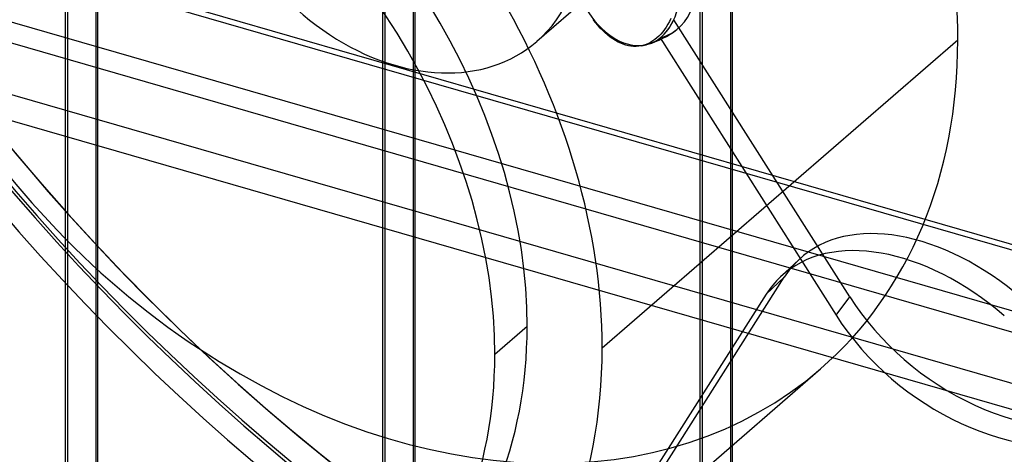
# Model space of a CAD drawing. Header units: millimetres. Extents: x -766 to 748, y -857 to 897.
# Tile 47 of 87: x -50 to 103, y -82 to -15. Entities that reach past the tile are written whole.
import ezdxf

# ---------------------------------------------------------------- set-up
doc = ezdxf.new("R2010")
doc.units = ezdxf.units.MM
doc.layers.add('MAIN-1', color=7, linetype='Continuous')
doc.layers.add('MAIN-2', color=7, linetype='Continuous')

msp = doc.modelspace()

# ---------------------------------------------------------------- linework, layer by layer
at = {"layer": 'MAIN-1'}
for p, q in [((-765.86, 200.76), (390.28, -132.99)), ((396.2, -159.4), (-759.94, 174.35))]:
    msp.add_line(p, q, dxfattribs=at)
at = {"layer": 'MAIN-2'}
for p, q in [((393.43, -133.05), (-762.71, 200.7)), ((-757.57, 177.74), (398.58, -156.01)), ((395.9, -144.06), (-674.83, 165.04)), ((-674.06, 161.59), (482.09, -172.16)), ((-42.55, -100.59), (-42.55, 91.96)), ((-42.21, -99.68), (-42.21, 92.29)), ((-37.55, -100.59), (-37.55, 91.96)), ((-37.88, 91.04), (-37.88, -100.93)), ((6.53, -114.76), (6.53, 77.79)), ((6.86, -113.84), (6.86, 78.13)), ((11.52, -114.76), (11.52, 77.79)), ((11.19, 76.88), (11.19, -115.09)), ((55.94, -128.01), (55.94, 63.96)), ((55.6, -128.92), (55.6, 63.63)), ((60.26, 62.71), (60.26, -129.26)), ((60.6, -128.92), (60.6, 63.63)), ((94.43, 37.46), (30.33, -18.05)), ((39.39, -15.1), (39.03, -14.63)), ((39.76, -15.55), (39.39, -15.1)), ((50.83, -14.95), (50.59, -15.39)), ((51.06, -14.49), (50.83, -14.95)), ((78.74, -57.56), (51.51, -14.68)), ((40.14, -15.97), (39.76, -15.55)), ((40.51, -16.35), (40.14, -15.97)), ((40.88, -16.7), (40.51, -16.35)), ((41.27, -17.04), (40.88, -16.7)), ((49.79, -16.57), (49.5, -16.91)), ((50.07, -16.2), (49.79, -16.57)), ((50.34, -15.81), (50.07, -16.2)), ((50.59, -15.39), (50.34, -15.81)), ((95.44, -17.85), (40.44, -65.48)), ((41.67, -17.36), (41.27, -17.04)), ((42.09, -17.66), (41.67, -17.36)), ((42.5, -17.92), (42.09, -17.66)), ((42.91, -18.15), (42.5, -17.92)), ((43.31, -18.33), (42.91, -18.15)), ((47.94, -18.18), (47.59, -18.36)), ((48.27, -17.97), (47.94, -18.18)), ((48.6, -17.74), (48.27, -17.97)), ((48.9, -17.49), (48.6, -17.74)), ((49.21, -17.21), (48.9, -17.49)), ((49.5, -16.91), (49.21, -17.21)), ((49.38, -17.5), (76.61, -60.38)), ((43.7, -18.49), (43.31, -18.33)), ((44.09, -18.62), (43.7, -18.49)), ((44.49, -18.72), (44.09, -18.62)), ((44.89, -18.79), (44.49, -18.72)), ((45.3, -18.82), (44.89, -18.79)), ((45.7, -18.82), (45.3, -18.82)), ((46.1, -18.79), (45.7, -18.82)), ((46.49, -18.73), (46.1, -18.79)), ((46.87, -18.64), (46.49, -18.73)), ((47.23, -18.51), (46.87, -18.64)), ((47.59, -18.36), (47.23, -18.51)), ((68.03, -54.44), (70.84, -51.81)), ((49.79, -84.1), (68.6, -54.51)), ((65.79, -57.14), (68.6, -54.51)), ((65.79, -57.14), (46.98, -86.73)), ((76.61, -60.38), (78.74, -57.56)), ((28.83, -62.13), (23.83, -66.46)), ((19.19, -116.33), (74.19, -68.7))]:
    msp.add_line(p, q, dxfattribs=at)
for start, end in [(286.1006, 307.6619), (281.7137, 286.1006)]:
    msp.add_arc((43.78, -5.61), 13.4, start, end, dxfattribs=at)
for centre, major_axis, ratio, start_param, end_param in [((-29.1, -25.2), (-438.62, 506.47), 0.75, -2.427868, 0), ((102.5, 88.77), (175.45, -202.59), 0.75, -2.427868, 0), ((100, 86.6), (-175.45, 202.59), 0.75, 0.713724, 3.141593), ((99.99, 86.6), (-172.17, 198.81), 0.75, 0.713724, 3.141592), ((99.99, 86.6), (-168.9, 195.03), 0.75, 0.713724, 3.354157), ((100, 86.6), (168.9, -195.03), 0.75, -2.427868, 0.713724), ((-29.1, -25.2), (-438.62, 506.47), 0.75, 0.713724, 3.141593), ((-31.6, -27.37), (438.62, -506.47), 0.75, -2.427868, 0), ((75, 64.95), (175.45, -202.59), 0.75, -2.427868, -0.000001), ((72.5, 62.79), (-175.45, 202.59), 0.75, 0.713724, 3.141593), ((75, 64.95), (172.17, -198.81), 0.75, -2.427868, -0.000001), ((8.4, 7.27), (65.79, -75.97), 0.75, 0.713724, 3.141593), ((-46.6, -40.36), (-65.79, 75.97), 0.75, -2.427868, 0), ((-46.6, -40.36), (57.02, -65.84), 0.75, 0.713724, 3.141593), ((-51.6, -44.69), (-57.02, 65.84), 0.75, -2.427868, 0), ((8.4, 7.27), (65.79, -75.97), 0.75, -2.427868, 0), ((8.4, 7.27), (-21.93, 25.32), 0.75, 0.713724, 3.141578), ((42.71, -7.02), (10.51, -7.93), 0.706897, -0.190436, 2.653579), ((43.78, -5.61), (-3.72, 12.87), 0.625, 1.851831, 4.993424), ((8.4, 7.27), (-21.93, 25.32), 0.75, 3.141578, 3.855317), ((43.78, -5.61), (3.72, -12.87), 0.625, 0.250448, 0.625781), ((-46.6, -40.36), (-65.79, 75.97), 0.75, 0.713724, 3.141593), ((42.71, -7.02), (10.51, -7.93), 0.706897, -0.486495, -0.190436), ((8.4, 7.27), (65.79, -75.97), 0.75, 0, 0.713724), ((-46.6, -40.36), (57.02, -65.84), 0.75, -2.427868, 0), ((-51.6, -44.69), (-57.02, 65.84), 0.75, 0.713724, 3.141593), ((93.73, -76.27), (22.89, -24.46), 0.639159, 1.734054, 3.141604), ((90.92, -78.9), (-22.89, 24.46), 0.639159, -1.407539, 0.000011), ((93.73, -76.27), (22.89, -24.46), 0.639159, -3.141581, -2.978335), ((90.92, -78.9), (-22.89, 24.46), 0.639159, 0.000011, 0.163257), ((103.87, -50.31), (26.74, -20.18), 0.706897, -2.058051, -0.487254), ((101.74, -53.13), (-26.74, 20.18), 0.706897, 1.083542, 2.654338), ((-46.6, -40.36), (57.02, -65.84), 0.75, 0, 0.713724), ((-51.6, -44.69), (-57.02, 65.84), 0.75, -3.141592, -2.427868), ((-46.6, -40.36), (-65.79, 75.97), 0.75, -3.141592, -2.427868)]:
    msp.add_ellipse(centre, major_axis=major_axis, ratio=ratio, start_param=start_param, end_param=end_param, dxfattribs=at)

doc.saveas('drawing.dxf')
